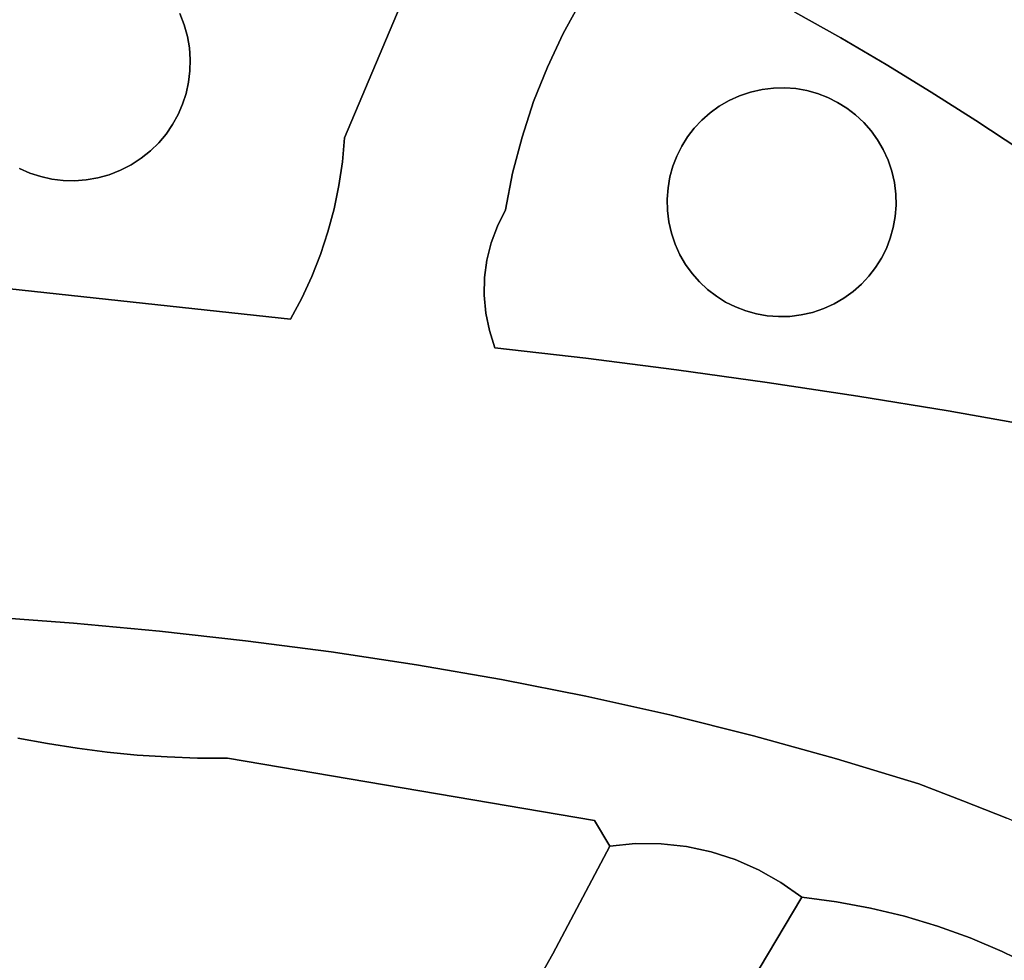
# Model space of a CAD drawing. Header units: inches. Extents: x 36.3 to 71.4, y 17.4 to 61.7.
# Tile 44 of 80: x 59.5 to 62.2, y 30.9 to 33.5. Entities that reach past the tile are written whole.
import ezdxf

# ---------------------------------------------------------------- set-up
doc = ezdxf.new("R2010")
doc.units = ezdxf.units.IN
doc.layers.add('SURFACES_FOR_SKETCHUP', color=7, linetype='Continuous')

msp = doc.modelspace()

# ---------------------------------------------------------------- linework, layer by layer
at = {"layer": 'SURFACES_FOR_SKETCHUP'}
for points, invisible_edges in [([(59.9089, 33.4781), (59.9211, 33.4471), (60.4437, 34.056)], 10), ([(60.5747, 34.004), (60.4437, 34.056), (59.9211, 33.4471)], 10), ([(59.9211, 33.4471), (60.3613, 33.1369), (60.5747, 34.004)], 11), ([(60.7041, 33.9479), (60.5747, 34.004), (60.3613, 33.1369)], 2), ([(60.7041, 33.9479), (60.3613, 33.1369), (60.9183, 33.3314)], 10), ([(60.7041, 33.9479), (60.9183, 33.3314), (60.9618, 33.4239)], 9), ([(60.7041, 33.9479), (60.9618, 33.4239), (61.0108, 33.5137)], 9), ([(61.7242, 33.4113), (61.889, 33.8459), (61.598, 33.4824)], 3), ([(61.8492, 33.338), (61.889, 33.8459), (61.7242, 33.4113)], 3), ([(61.889, 33.8459), (61.8492, 33.338), (62.3859, 33.5263)], 3), ([(59.3081, 33.4597), (59.4787, 33.6411), (59.3205, 33.4883)], 3), ([(59.4787, 33.6411), (59.3081, 33.4597), (59.4971, 33.0402)], 11), ([(59.9089, 33.4781), (59.4787, 33.6411), (59.4971, 33.0402)], 11), ([(61.0108, 33.5137), (61.3655, 33.2058), (61.3163, 33.6423)], 11), ([(61.3904, 33.2238), (61.3163, 33.6423), (61.3655, 33.2058)], 3), ([(61.3163, 33.6423), (61.3904, 33.2238), (61.377, 33.6191)], 3), ([(61.4173, 33.2394), (61.377, 33.6191), (61.3904, 33.2238)], 3), ([(61.377, 33.6191), (61.4173, 33.2394), (61.4358, 33.5914)], 3), ([(61.4461, 33.2524), (61.4358, 33.5914), (61.4173, 33.2394)], 3), ([(61.4358, 33.5914), (61.4461, 33.2524), (61.4923, 33.5593)], 3), ([(61.4766, 33.2627), (61.4923, 33.5593), (61.4461, 33.2524)], 3), ([(61.4923, 33.5593), (61.4766, 33.2627), (61.5465, 33.5229)], 3), ([(61.0108, 33.5137), (60.9618, 33.4239), (61.3426, 33.1856)], 10), ([(61.3426, 33.1856), (61.3655, 33.2058), (61.0108, 33.5137)], 10), ([(61.5079, 33.2698), (61.5465, 33.5229), (61.4766, 33.2627)], 3), ([(61.5465, 33.5229), (61.5079, 33.2698), (61.598, 33.4824)], 3), ([(61.9728, 33.2625), (62.3859, 33.5263), (61.8492, 33.338)], 3), ([(62.095, 33.1849), (62.3859, 33.5263), (61.9728, 33.2625)], 3), ([(62.3859, 33.5263), (62.095, 33.1849), (62.4421, 33.4749)], 3), ([(61.5393, 33.2737), (61.598, 33.4824), (61.5079, 33.2698)], 3), ([(61.5704, 33.2744), (61.598, 33.4824), (61.5393, 33.2737)], 3), ([(61.601, 33.272), (61.598, 33.4824), (61.5704, 33.2744)], 3), ([(61.598, 33.4824), (61.601, 33.272), (61.7242, 33.4113)], 3), ([(59.3157, 33.2108), (59.4971, 33.0402), (59.3081, 33.4597)], 11), ([(59.9089, 33.4781), (59.4971, 33.0402), (59.9166, 33.2292)], 11), ([(59.9166, 33.2292), (59.9262, 33.2589), (59.9089, 33.4781)], 10), ([(59.9211, 33.4471), (59.9089, 33.4781), (59.9262, 33.2589)], 10), ([(62.2159, 33.1051), (62.4421, 33.4749), (62.095, 33.1849)], 3), ([(60.3613, 33.1369), (59.9211, 33.4471), (59.9298, 33.4156)], 9), ([(59.933, 33.2895), (59.9368, 33.3206), (59.9211, 33.4471)], 10), ([(59.9211, 33.4471), (59.9368, 33.3206), (59.9298, 33.4156)], 3), ([(59.9262, 33.2589), (59.933, 33.2895), (59.9211, 33.4471)], 10), ([(60.3613, 33.1369), (59.9298, 33.4156), (59.9353, 33.3839)], 9), ([(59.9376, 33.3522), (59.9298, 33.4156), (59.9368, 33.3206)], 3), ([(59.9376, 33.3522), (59.9353, 33.3839), (59.9298, 33.4156)], 8), ([(60.9618, 33.4239), (60.9183, 33.3314), (61.3035, 33.1394)], 10), ([(61.3035, 33.1394), (61.3219, 33.1634), (60.9618, 33.4239)], 10), ([(61.3219, 33.1634), (61.3426, 33.1856), (60.9618, 33.4239)], 10), ([(61.6311, 33.2667), (61.7242, 33.4113), (61.601, 33.272)], 3), ([(61.6603, 33.2586), (61.7242, 33.4113), (61.6311, 33.2667)], 3), ([(61.6885, 33.2477), (61.7242, 33.4113), (61.6603, 33.2586)], 3), ([(61.7155, 33.2343), (61.7242, 33.4113), (61.6885, 33.2477)], 3), ([(61.7242, 33.4113), (61.7155, 33.2343), (61.8492, 33.338)], 3), ([(60.3613, 33.1369), (59.9353, 33.3839), (59.9376, 33.3522)], 9), ([(60.3613, 33.1369), (59.9376, 33.3522), (59.9368, 33.3206)], 9), ([(59.9368, 33.3206), (59.933, 33.2895), (60.3613, 33.1369)], 10), ([(60.9183, 33.3314), (60.3613, 33.1369), (60.8806, 33.2363)], 3), ([(60.9183, 33.3314), (60.8806, 33.2363), (61.2876, 33.1138)], 10), ([(61.2876, 33.1138), (61.3035, 33.1394), (60.9183, 33.3314)], 10), ([(61.741, 33.2183), (61.8492, 33.338), (61.7155, 33.2343)], 3), ([(61.741, 33.2183), (61.765, 33.1999), (61.8492, 33.338)], 10), ([(61.765, 33.1999), (61.7872, 33.1792), (61.8492, 33.338)], 10), ([(61.9728, 33.2625), (61.8492, 33.338), (61.7872, 33.1792)], 10), ([(59.933, 33.2895), (59.9262, 33.2589), (60.3613, 33.1369)], 10), ([(61.2876, 33.1138), (61.4766, 33.2627), (61.3035, 33.1394)], 3), ([(61.4766, 33.2627), (61.2876, 33.1138), (61.8643, 33.0453)], 11), ([(61.4766, 33.2627), (61.4461, 33.2524), (61.3035, 33.1394)], 10), ([(61.5079, 33.2698), (61.4766, 33.2627), (61.6885, 33.2477)], 10), ([(61.7155, 33.2343), (61.6885, 33.2477), (61.4766, 33.2627)], 10), ([(61.8643, 33.0453), (61.7155, 33.2343), (61.4766, 33.2627)], 11), ([(61.5079, 33.2698), (61.6311, 33.2667), (61.5393, 33.2737)], 3), ([(61.6603, 33.2586), (61.6311, 33.2667), (61.5079, 33.2698)], 10), ([(61.6885, 33.2477), (61.6603, 33.2586), (61.5079, 33.2698)], 10), ([(61.601, 33.272), (61.5704, 33.2744), (61.5393, 33.2737)], 8), ([(61.601, 33.272), (61.5393, 33.2737), (61.6311, 33.2667)], 3), ([(61.7872, 33.1792), (61.8074, 33.1563), (61.9728, 33.2625)], 10), ([(61.8074, 33.1563), (61.8254, 33.1314), (61.9728, 33.2625)], 10), ([(61.8254, 33.1314), (61.841, 33.1045), (61.9728, 33.2625)], 10), ([(61.841, 33.1045), (61.854, 33.0758), (61.9728, 33.2625)], 10), ([(62.095, 33.1849), (61.9728, 33.2625), (61.854, 33.0758)], 10), ([(59.9262, 33.2589), (59.9166, 33.2292), (60.3613, 33.1369)], 10), ([(60.8806, 33.2363), (60.3613, 33.1369), (60.8487, 33.1391)], 3), ([(60.8806, 33.2363), (60.8487, 33.1391), (61.2632, 33.0587)], 10), ([(61.2632, 33.0587), (61.2741, 33.0869), (60.8806, 33.2363)], 10), ([(61.2741, 33.0869), (61.2876, 33.1138), (60.8806, 33.2363)], 10), ([(61.3035, 33.1394), (61.4461, 33.2524), (61.3219, 33.1634)], 3), ([(61.3219, 33.1634), (61.4461, 33.2524), (61.3426, 33.1856)], 3), ([(61.4461, 33.2524), (61.4173, 33.2394), (61.3426, 33.1856)], 10), ([(61.3655, 33.2058), (61.3426, 33.1856), (61.4173, 33.2394)], 10), ([(61.4173, 33.2394), (61.3904, 33.2238), (61.3655, 33.2058)], 8), ([(59.4971, 33.0402), (59.3157, 33.2108), (59.4685, 33.0527)], 3), ([(59.746, 33.0479), (59.9166, 33.2292), (59.4971, 33.0402)], 11), ([(59.9166, 33.2292), (59.746, 33.0479), (59.9041, 33.2006)], 3), ([(59.9041, 33.2006), (60.3555, 33.0713), (59.9166, 33.2292)], 3), ([(60.3613, 33.1369), (59.9166, 33.2292), (60.3555, 33.0713)], 3), ([(61.7155, 33.2343), (61.8643, 33.0453), (61.741, 33.2183)], 3), ([(61.8643, 33.0453), (61.854, 33.0758), (61.741, 33.2183)], 10), ([(61.741, 33.2183), (61.854, 33.0758), (61.765, 33.1999)], 3), ([(59.746, 33.0479), (59.7756, 33.0631), (59.9041, 33.2006)], 10), ([(59.9041, 33.2006), (59.7756, 33.0631), (59.889, 33.1732)], 3), ([(59.9041, 33.2006), (59.889, 33.1732), (60.3459, 33.0064)], 10), ([(60.3555, 33.0713), (59.9041, 33.2006), (60.3459, 33.0064)], 3), ([(61.765, 33.1999), (61.854, 33.0758), (61.7872, 33.1792)], 3), ([(61.854, 33.0758), (61.8643, 33.0453), (62.095, 33.1849)], 10), ([(61.8643, 33.0453), (61.8714, 33.0139), (62.095, 33.1849)], 10), ([(61.8714, 33.0139), (61.8753, 32.9825), (62.095, 33.1849)], 10), ([(62.095, 33.1849), (61.8753, 32.9825), (62.2159, 33.1051)], 3), ([(59.889, 33.1732), (59.7756, 33.0631), (59.8712, 33.1474)], 3), ([(59.889, 33.1732), (59.8712, 33.1474), (60.3327, 32.9422)], 10), ([(60.3327, 32.9422), (60.3459, 33.0064), (59.889, 33.1732)], 10), ([(61.8074, 33.1563), (61.7872, 33.1792), (61.841, 33.1045)], 10), ([(61.854, 33.0758), (61.841, 33.1045), (61.7872, 33.1792)], 10), ([(61.841, 33.1045), (61.8254, 33.1314), (61.8074, 33.1563)], 8), ([(59.7756, 33.0631), (59.803, 33.0808), (59.8712, 33.1474)], 10), ([(59.8509, 33.1232), (59.8712, 33.1474), (59.803, 33.0808)], 10), ([(59.8509, 33.1232), (60.3158, 32.879), (59.8712, 33.1474)], 3), ([(60.3158, 32.879), (60.3327, 32.9422), (59.8712, 33.1474)], 10), ([(60.3555, 33.0713), (60.8229, 33.0399), (60.3613, 33.1369)], 3), ([(60.8487, 33.1391), (60.3613, 33.1369), (60.8229, 33.0399)], 3), ([(60.8487, 33.1391), (60.8229, 33.0399), (61.2498, 32.9994)], 10), ([(61.2498, 32.9994), (61.2551, 33.0295), (60.8487, 33.1391)], 10), ([(61.2551, 33.0295), (61.2632, 33.0587), (60.8487, 33.1391)], 10), ([(59.803, 33.0808), (59.8282, 33.1009), (59.8509, 33.1232)], 8), ([(59.803, 33.0808), (60.2712, 32.7559), (59.8282, 33.1009)], 3), ([(59.8282, 33.1009), (60.2953, 32.8168), (59.8509, 33.1232)], 3), ([(60.2953, 32.8168), (59.8282, 33.1009), (60.2712, 32.7559)], 3), ([(60.3158, 32.879), (59.8509, 33.1232), (60.2953, 32.8168)], 3), ([(61.2876, 33.1138), (61.2741, 33.0869), (61.2591, 32.875)], 10), ([(61.2591, 32.875), (61.408, 32.6859), (61.2876, 33.1138)], 11), ([(61.8643, 33.0453), (61.2876, 33.1138), (61.408, 32.6859)], 11), ([(62.2159, 33.1051), (61.8684, 32.8908), (62.3354, 33.0233)], 3), ([(61.8737, 32.9208), (61.8684, 32.8908), (62.2159, 33.1051)], 10), ([(61.8737, 32.9208), (62.2159, 33.1051), (61.876, 32.9515)], 3), ([(61.876, 32.9515), (62.2159, 33.1051), (61.8753, 32.9825)], 3), ([(59.7756, 33.0631), (60.2436, 32.6964), (59.803, 33.0808)], 3), ([(60.2712, 32.7559), (59.803, 33.0808), (60.2436, 32.6964)], 3), ([(61.2741, 33.0869), (61.2632, 33.0587), (61.252, 32.9063)], 10), ([(61.252, 32.9063), (61.2591, 32.875), (61.2741, 33.0869)], 10), ([(59.4971, 33.0402), (59.4685, 33.0527), (59.0074, 32.7686)], 10), ([(59.4971, 33.0402), (59.5268, 33.0306), (59.746, 33.0479)], 10), ([(59.715, 33.0357), (59.746, 33.0479), (59.5268, 33.0306)], 10), ([(59.715, 33.0357), (60.2125, 32.6384), (59.746, 33.0479)], 3), ([(59.746, 33.0479), (60.2125, 32.6384), (59.7756, 33.0631)], 3), ([(60.2436, 32.6964), (59.7756, 33.0631), (60.2125, 32.6384)], 3), ([(60.3459, 33.0064), (60.781, 32.8946), (60.3555, 33.0713)], 3), ([(60.8031, 32.939), (60.3555, 33.0713), (60.781, 32.8946)], 3), ([(60.8229, 33.0399), (60.3555, 33.0713), (60.8031, 32.939)], 3), ([(61.2632, 33.0587), (61.2551, 33.0295), (61.252, 32.9063)], 10), ([(59.5268, 33.0306), (59.4971, 33.0402), (59.0074, 32.7686)], 10), ([(59.5573, 33.0238), (59.5268, 33.0306), (59.0074, 32.7686)], 10), ([(59.5885, 33.0199), (59.5573, 33.0238), (59.0074, 32.7686)], 10), ([(59.0074, 32.7686), (60.2125, 32.6384), (59.5885, 33.0199)], 10), ([(59.5268, 33.0306), (59.5573, 33.0238), (59.715, 33.0357)], 10), ([(59.5573, 33.0238), (59.5885, 33.0199), (59.715, 33.0357)], 10), ([(59.715, 33.0357), (59.5885, 33.0199), (59.6835, 33.0269)], 3), ([(59.62, 33.0191), (59.6835, 33.0269), (59.5885, 33.0199)], 3), ([(59.62, 33.0191), (59.5885, 33.0199), (60.2125, 32.6384)], 10), ([(59.62, 33.0191), (59.6518, 33.0214), (59.6835, 33.0269)], 8), ([(59.62, 33.0191), (60.2125, 32.6384), (59.6518, 33.0214)], 3), ([(59.6518, 33.0214), (60.2125, 32.6384), (59.6835, 33.0269)], 3), ([(59.6835, 33.0269), (60.2125, 32.6384), (59.715, 33.0357)], 3), ([(60.8031, 32.939), (61.2481, 32.9377), (60.8229, 33.0399)], 3), ([(61.2474, 32.9688), (61.2498, 32.9994), (60.8229, 33.0399)], 10), ([(61.2481, 32.9377), (61.2474, 32.9688), (60.8229, 33.0399)], 10), ([(61.2498, 32.9994), (61.2481, 32.9377), (61.2551, 33.0295)], 3), ([(61.252, 32.9063), (61.2551, 33.0295), (61.2481, 32.9377)], 3), ([(61.6469, 32.6575), (61.8643, 33.0453), (61.408, 32.6859)], 11), ([(61.6469, 32.6575), (61.8359, 32.8064), (61.8643, 33.0453)], 11), ([(61.8359, 32.8064), (61.8494, 32.8333), (61.8643, 33.0453)], 10), ([(61.8714, 33.0139), (61.8643, 33.0453), (61.8494, 32.8333)], 10), ([(61.8494, 32.8333), (62.0189, 32.3867), (62.3354, 33.0233)], 11), ([(61.8602, 32.8615), (61.8494, 32.8333), (62.3354, 33.0233)], 10), ([(61.8602, 32.8615), (62.3354, 33.0233), (61.8684, 32.8908)], 3), ([(62.4535, 32.9393), (62.3354, 33.0233), (62.0189, 32.3867)], 10), ([(60.3327, 32.9422), (60.7641, 32.8485), (60.3459, 33.0064)], 3), ([(60.781, 32.8946), (60.3459, 33.0064), (60.7641, 32.8485)], 3), ([(61.2498, 32.9994), (61.2474, 32.9688), (61.2481, 32.9377)], 8), ([(61.8494, 32.8333), (61.8602, 32.8615), (61.8714, 33.0139)], 10), ([(61.8602, 32.8615), (61.8684, 32.8908), (61.8714, 33.0139)], 10), ([(61.8714, 33.0139), (61.8684, 32.8908), (61.8753, 32.9825)], 3), ([(61.8737, 32.9208), (61.8753, 32.9825), (61.8684, 32.8908)], 3), ([(61.8737, 32.9208), (61.876, 32.9515), (61.8753, 32.9825)], 8), ([(60.3158, 32.879), (60.7524, 32.8012), (60.3327, 32.9422)], 3), ([(60.7641, 32.8485), (60.3327, 32.9422), (60.7524, 32.8012)], 3), ([(60.781, 32.8946), (61.2591, 32.875), (60.8031, 32.939)], 3), ([(61.252, 32.9063), (60.8031, 32.939), (61.2591, 32.875)], 3), ([(61.252, 32.9063), (61.2481, 32.9377), (60.8031, 32.939)], 10), ([(62.2665, 32.3429), (62.4535, 32.9393), (62.0189, 32.3867)], 3), ([(60.7641, 32.8485), (61.0241, 32.5317), (60.781, 32.8946)], 3), ([(61.2591, 32.875), (60.781, 32.8946), (61.0241, 32.5317)], 11), ([(60.2953, 32.8168), (60.7461, 32.7529), (60.3158, 32.879)], 3), ([(60.7524, 32.8012), (60.3158, 32.879), (60.7461, 32.7529)], 3), ([(61.2694, 32.8445), (61.2591, 32.875), (61.0241, 32.5317)], 10), ([(61.2591, 32.875), (61.2694, 32.8445), (61.3824, 32.7019)], 10), ([(61.408, 32.6859), (61.2591, 32.875), (61.3824, 32.7019)], 3), ([(60.7524, 32.8012), (61.0241, 32.5317), (60.7641, 32.8485)], 3), ([(61.2825, 32.8157), (61.2694, 32.8445), (61.0241, 32.5317)], 10), ([(61.3584, 32.7203), (61.2694, 32.8445), (61.3363, 32.741)], 3), ([(61.3824, 32.7019), (61.2694, 32.8445), (61.3584, 32.7203)], 3), ([(61.2694, 32.8445), (61.2825, 32.8157), (61.3363, 32.741)], 10), ([(61.8359, 32.8064), (62.0189, 32.3867), (61.8494, 32.8333)], 3), ([(60.7451, 32.7043), (60.2953, 32.8168), (60.2712, 32.7559)], 9), ([(60.7451, 32.7043), (60.7461, 32.7529), (60.2953, 32.8168)], 10), ([(61.2981, 32.7888), (61.2825, 32.8157), (61.0241, 32.5317)], 10), ([(61.3161, 32.7639), (61.3363, 32.741), (61.2825, 32.8157)], 10), ([(61.2825, 32.8157), (61.2981, 32.7888), (61.3161, 32.7639)], 8), ([(61.8359, 32.8064), (61.6469, 32.6575), (61.8199, 32.7808)], 3), ([(61.8199, 32.7808), (62.0189, 32.3867), (61.8359, 32.8064)], 3), ([(60.7461, 32.7529), (61.0241, 32.5317), (60.7524, 32.8012)], 3), ([(61.3161, 32.7639), (61.2981, 32.7888), (61.0241, 32.5317)], 10), ([(61.6469, 32.6575), (61.6774, 32.6678), (61.8199, 32.7808)], 10), ([(61.8199, 32.7808), (61.6774, 32.6678), (61.8015, 32.7568)], 3), ([(61.8015, 32.7568), (62.0189, 32.3867), (61.8199, 32.7808)], 3), ([(60.2125, 32.6384), (59.0074, 32.7686), (59.6169, 31.8033)], 10), ([(59.3798, 31.8211), (59.6169, 31.8033), (59.0074, 32.7686)], 10), ([(60.2436, 32.6964), (60.7494, 32.6557), (60.2712, 32.7559)], 3), ([(60.7451, 32.7043), (60.2712, 32.7559), (60.7494, 32.6557)], 3), ([(60.7451, 32.7043), (61.0241, 32.5317), (60.7461, 32.7529)], 3), ([(61.0241, 32.5317), (61.2734, 32.4999), (61.3161, 32.7639)], 10), ([(61.3363, 32.741), (61.3161, 32.7639), (61.2734, 32.4999)], 10), ([(61.8015, 32.7568), (61.6774, 32.6678), (61.7808, 32.7346)], 3), ([(61.7808, 32.7346), (62.0189, 32.3867), (61.8015, 32.7568)], 3), ([(61.3584, 32.7203), (61.3363, 32.741), (61.2734, 32.4999)], 10), ([(61.6774, 32.6678), (61.7061, 32.6808), (61.7808, 32.7346)], 10), ([(61.758, 32.7145), (61.7808, 32.7346), (61.7061, 32.6808)], 10), ([(61.758, 32.7145), (61.7709, 32.4274), (61.7808, 32.7346)], 3), ([(62.0189, 32.3867), (61.7808, 32.7346), (61.7709, 32.4274)], 3), ([(60.2125, 32.6384), (60.7591, 32.6076), (60.2436, 32.6964)], 3), ([(60.7494, 32.6557), (60.2436, 32.6964), (60.7591, 32.6076)], 3), ([(60.7494, 32.6557), (61.0241, 32.5317), (60.7451, 32.7043)], 3), ([(61.3824, 32.7019), (61.3584, 32.7203), (61.2734, 32.4999)], 10), ([(61.408, 32.6859), (61.3824, 32.7019), (61.2734, 32.4999)], 10), ([(61.7061, 32.6808), (61.733, 32.6965), (61.758, 32.7145)], 8), ([(61.7061, 32.6808), (61.7709, 32.4274), (61.733, 32.6965)], 3), ([(61.733, 32.6965), (61.7709, 32.4274), (61.758, 32.7145)], 3), ([(61.408, 32.6859), (61.2734, 32.4999), (61.435, 32.6725)], 3), ([(61.435, 32.6725), (61.2734, 32.4999), (61.4632, 32.6616)], 3), ([(61.408, 32.6859), (61.435, 32.6725), (61.6469, 32.6575)], 10), ([(61.435, 32.6725), (61.4632, 32.6616), (61.6155, 32.6504)], 10), ([(61.6155, 32.6504), (61.6469, 32.6575), (61.435, 32.6725)], 10), ([(61.6469, 32.6575), (61.7709, 32.4274), (61.6774, 32.6678)], 3), ([(61.6774, 32.6678), (61.7709, 32.4274), (61.7061, 32.6808)], 3), ([(60.7591, 32.6076), (61.0241, 32.5317), (60.7494, 32.6557)], 3), ([(61.5224, 32.4652), (61.4632, 32.6616), (61.2734, 32.4999)], 3), ([(61.4632, 32.6616), (61.5224, 32.4652), (61.4924, 32.6535)], 3), ([(61.4632, 32.6616), (61.4924, 32.6535), (61.6155, 32.6504)], 10), ([(61.4924, 32.6535), (61.5224, 32.4652), (61.5224, 32.6482)], 3), ([(61.5224, 32.6482), (61.5842, 32.6465), (61.4924, 32.6535)], 3), ([(61.6155, 32.6504), (61.4924, 32.6535), (61.5842, 32.6465)], 3), ([(61.5842, 32.6465), (61.5224, 32.4652), (61.6155, 32.6504)], 3), ([(61.7709, 32.4274), (61.6155, 32.6504), (61.5224, 32.4652)], 3), ([(61.5224, 32.6482), (61.5224, 32.4652), (61.5531, 32.6458)], 3), ([(61.5224, 32.6482), (61.5531, 32.6458), (61.5842, 32.6465)], 8), ([(61.5531, 32.6458), (61.5224, 32.4652), (61.5842, 32.6465)], 3), ([(61.6155, 32.6504), (61.7709, 32.4274), (61.6469, 32.6575)], 3), ([(59.6169, 31.8033), (59.8534, 31.7814), (60.2125, 32.6384)], 10), ([(59.8534, 31.7814), (60.0893, 31.7553), (60.2125, 32.6384)], 10), ([(60.0893, 31.7553), (60.3245, 31.7246), (60.2125, 32.6384)], 10), ([(60.7743, 32.5604), (60.2125, 32.6384), (60.3245, 31.7246)], 11), ([(60.7743, 32.5604), (60.7591, 32.6076), (60.2125, 32.6384)], 10), ([(60.7591, 32.6076), (60.7743, 32.5604), (61.0241, 32.5317)], 8), ([(60.3245, 31.7246), (60.5587, 31.6891), (60.7743, 32.5604)], 10), ([(60.5587, 31.6891), (60.7919, 31.6486), (60.7743, 32.5604)], 10), ([(61.0241, 32.5317), (60.7743, 32.5604), (60.7919, 31.6486)], 10), ([(60.7919, 31.6486), (61.024, 31.6028), (61.0241, 32.5317)], 10), ([(61.2734, 32.4999), (61.0241, 32.5317), (61.024, 31.6028)], 10), ([(61.024, 31.6028), (61.2548, 31.5515), (61.2734, 32.4999)], 10), ([(61.5224, 32.4652), (61.2734, 32.4999), (61.2548, 31.5515)], 10), ([(61.2548, 31.5515), (61.4842, 31.4944), (61.5224, 32.4652)], 10), ([(61.7709, 32.4274), (61.5224, 32.4652), (61.4842, 31.4944)], 10), ([(61.4842, 31.4944), (61.712, 31.4313), (61.7709, 32.4274)], 10), ([(62.0189, 32.3867), (61.7709, 32.4274), (61.712, 31.4313)], 10), ([(61.712, 31.4313), (61.9382, 31.3619), (62.0189, 32.3867)], 10), ([(62.2665, 32.3429), (62.0189, 32.3867), (61.9382, 31.3619)], 10), ([(61.9382, 31.3619), (62.0595, 31.3159), (62.2665, 32.3429)], 10), ([(62.5135, 32.2962), (62.2665, 32.3429), (62.0595, 31.3159)], 10), ([(62.0595, 31.3159), (62.1798, 31.2675), (62.5135, 32.2962)], 10), ([(59.3798, 31.8211), (59.4638, 31.4881), (59.6169, 31.8033)], 3), ([(59.5452, 31.4727), (59.6169, 31.8033), (59.4638, 31.4881)], 3), ([(59.627, 31.4598), (59.6169, 31.8033), (59.5452, 31.4727)], 3), ([(59.6169, 31.8033), (59.7091, 31.4494), (59.8534, 31.7814)], 3), ([(59.7091, 31.4494), (59.6169, 31.8033), (59.627, 31.4598)], 3), ([(59.7915, 31.4414), (59.8534, 31.7814), (59.7091, 31.4494)], 3), ([(59.8742, 31.436), (59.8534, 31.7814), (59.7915, 31.4414)], 3), ([(59.957, 31.4331), (59.8534, 31.7814), (59.8742, 31.436)], 3), ([(59.8534, 31.7814), (59.957, 31.4331), (60.0893, 31.7553)], 3), ([(60.0399, 31.4327), (60.0893, 31.7553), (59.957, 31.4331)], 3), ([(60.0893, 31.7553), (60.0399, 31.4327), (60.3245, 31.7246)], 3), ([(60.3245, 31.7246), (60.0399, 31.4327), (60.5587, 31.6891)], 3), ([(61.0482, 31.2612), (60.5587, 31.6891), (60.0399, 31.4327)], 3), ([(60.5587, 31.6891), (61.0482, 31.2612), (60.7919, 31.6486)], 3), ([(60.7919, 31.6486), (61.0482, 31.2612), (61.024, 31.6028)], 3), ([(61.024, 31.6028), (61.0482, 31.2612), (61.2548, 31.5515)], 3), ([(61.0482, 31.2612), (61.1607, 31.1979), (61.2548, 31.5515)], 11), ([(61.2308, 31.1975), (61.2548, 31.5515), (61.1607, 31.1979)], 3), ([(61.2308, 31.1975), (61.3002, 31.19), (61.2548, 31.5515)], 10), ([(61.4842, 31.4944), (61.2548, 31.5515), (61.3002, 31.19)], 10), ([(59.407, 30.0793), (59.5363, 30.1016), (59.4638, 31.4881)], 10), ([(59.5452, 31.4727), (59.4638, 31.4881), (59.5363, 30.1016)], 10), ([(61.3002, 31.19), (61.3683, 31.1755), (61.4842, 31.4944)], 10), ([(61.3683, 31.1755), (61.4345, 31.1542), (61.4842, 31.4944)], 10), ([(61.4345, 31.1542), (61.4984, 31.1262), (61.4842, 31.4944)], 10), ([(61.712, 31.4313), (61.4842, 31.4944), (61.4984, 31.1262)], 10), ([(59.627, 31.4598), (59.5452, 31.4727), (59.5363, 30.1016)], 10), ([(59.7091, 31.4494), (59.627, 31.4598), (59.5363, 30.1016)], 10), ([(59.7091, 31.4494), (59.5363, 30.1016), (59.7915, 31.4414)], 3), ([(59.7915, 31.4414), (59.5363, 30.1016), (59.8742, 31.436)], 3), ([(60.0377, 30.0987), (59.8742, 31.436), (59.5363, 30.1016)], 3), ([(59.8742, 31.436), (60.0377, 30.0987), (59.957, 31.4331)], 3), ([(59.957, 31.4331), (60.0377, 30.0987), (60.0399, 31.4327)], 3), ([(60.5988, 30.3159), (60.0399, 31.4327), (60.0377, 30.0987)], 11), ([(61.0482, 31.2612), (60.0399, 31.4327), (60.9334, 30.8954)], 10), ([(60.9334, 30.8954), (60.0399, 31.4327), (60.7695, 30.6037)], 3), ([(60.7695, 30.6037), (60.0399, 31.4327), (60.5988, 30.3159)], 3), ([(61.4984, 31.1262), (61.5594, 31.0916), (61.712, 31.4313)], 10), ([(61.712, 31.0383), (61.712, 31.4313), (61.5594, 31.0916)], 11), ([(61.712, 31.4313), (61.712, 31.0383), (61.9382, 31.3619)], 3), ([(61.8061, 31.021), (61.9382, 31.3619), (61.712, 31.0383)], 3), ([(61.8988, 30.9986), (61.9382, 31.3619), (61.8061, 31.021)], 3), ([(61.9382, 31.3619), (61.8988, 30.9986), (62.0595, 31.3159)], 3), ([(61.9902, 30.9711), (62.0595, 31.3159), (61.8988, 30.9986)], 3), ([(62.0595, 31.3159), (61.9902, 30.9711), (62.1798, 31.2675)], 3), ([(61.0903, 31.191), (61.0482, 31.2612), (60.9334, 30.8954)], 2), ([(61.0482, 31.2612), (61.0903, 31.191), (61.1607, 31.1979)], 8), ([(62.0799, 30.9388), (62.1798, 31.2675), (61.9902, 30.9711)], 3), ([(62.1798, 31.2675), (62.0799, 30.9388), (62.299, 31.2168)], 3), ([(62.1678, 30.9015), (62.299, 31.2168), (62.0799, 30.9388)], 3), ([(62.2537, 30.8595), (62.299, 31.2168), (62.1678, 30.9015)], 3), ([(61.1607, 31.1979), (61.0903, 31.191), (60.9334, 30.8954)], 8), ([(61.1607, 31.1979), (60.9334, 30.8954), (61.2308, 31.1975)], 3), ([(61.2308, 31.1975), (60.9334, 30.8954), (61.3002, 31.19)], 3), ([(61.3002, 31.19), (60.9334, 30.8954), (61.3683, 31.1755)], 3), ([(61.3683, 31.1755), (60.9334, 30.8954), (61.4345, 31.1542)], 3), ([(61.4345, 31.1542), (60.9334, 30.8954), (61.4984, 31.1262)], 3), ([(61.4984, 31.1262), (60.9334, 30.8954), (61.5594, 31.0916)], 3), ([(61.5594, 31.0916), (60.9334, 30.8954), (61.617, 31.0505)], 3), ([(61.5594, 31.0916), (61.617, 31.0505), (61.712, 31.0383)], 8), ([(61.617, 31.0505), (60.9334, 30.8954), (61.0787, 30.1482)], 3), ([(61.617, 31.0505), (61.0787, 30.1482), (61.7767, 30.1852)], 10), ([(61.617, 31.0505), (61.7767, 30.1852), (61.8033, 30.2093)], 9), ([(61.617, 31.0505), (61.8033, 30.2093), (61.8323, 30.2309)], 9), ([(61.617, 31.0505), (61.8323, 30.2309), (61.712, 31.0383)], 3), ([(61.8637, 30.2497), (61.712, 31.0383), (61.8323, 30.2309)], 3), ([(61.712, 31.0383), (61.8637, 30.2497), (61.8061, 31.021)], 3), ([(61.8973, 30.2655), (61.8061, 31.021), (61.8637, 30.2497)], 3), ([(61.8061, 31.021), (61.8973, 30.2655), (61.8988, 30.9986)], 3), ([(61.933, 30.2781), (61.8988, 30.9986), (61.8973, 30.2655)], 3), ([(61.8988, 30.9986), (61.933, 30.2781), (61.9902, 30.9711)], 3), ([(61.9698, 30.287), (61.9902, 30.9711), (61.933, 30.2781)], 3), ([(61.9902, 30.9711), (61.9698, 30.287), (62.0799, 30.9388)], 3), ([(62.0066, 30.292), (62.0799, 30.9388), (61.9698, 30.287)], 3), ([(62.0799, 30.9388), (62.0066, 30.292), (62.1678, 30.9015)], 3), ([(60.7695, 30.6037), (61.0787, 30.1482), (60.9334, 30.8954)], 3), ([(62.0432, 30.2933), (62.1678, 30.9015), (62.0066, 30.292)], 3), ([(62.1678, 30.9015), (62.0432, 30.2933), (62.2537, 30.8595)], 3)]:
    msp.add_3dface(points, dxfattribs=dict(at, invisible_edges=invisible_edges))

doc.saveas('drawing.dxf')
